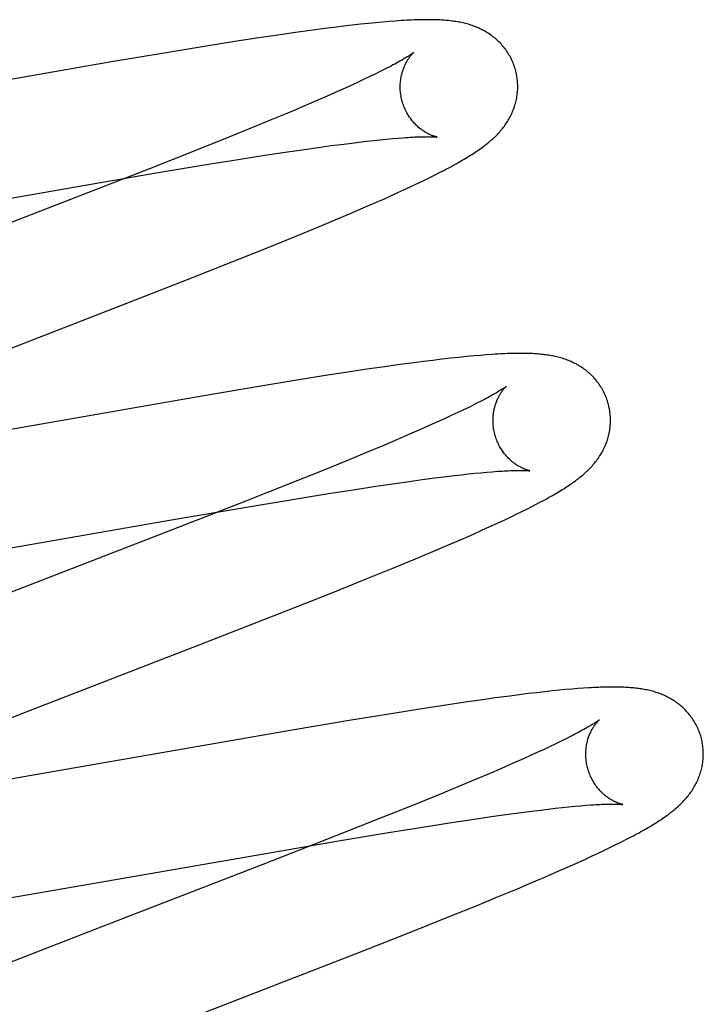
# Model space of a CAD drawing. Header units: inches. Extents: x 0 to 243, y 0 to 157.
# Tile 48 of 63: x 84.822 to 84.938, y 81.845 to 82.013. Entities that reach past the tile are written whole.
import ezdxf

# ---------------------------------------------------------------- set-up
doc = ezdxf.new("R2010")
doc.units = ezdxf.units.IN
doc.header["$LTSCALE"] = 13.357143
doc.header["$MEASUREMENT"] = 0
doc.linetypes.add('HIDDEN', pattern=[0.2, 0.1, -0.1])
doc.layers.add('DEFAULT_2', color=8, linetype='HIDDEN')

msp = doc.modelspace()

# ---------------------------------------------------------------- linework, layer by layer
at = {"layer": 'DEFAULT_2', "color": 8, "linetype": 'HIDDEN'}
for p, q in [((84.87542, 82.01169), (84.87381, 82.01149)), ((84.87698, 82.01188), (84.87542, 82.01169)), ((84.87848, 82.01206), (84.87698, 82.01188)), ((84.8799, 82.01222), (84.87848, 82.01206)), ((84.88124, 82.01236), (84.8799, 82.01222)), ((84.88249, 82.01248), (84.88124, 82.01236)), ((84.88367, 82.01259), (84.88249, 82.01248)), ((84.88478, 82.01269), (84.88367, 82.01259)), ((84.86622, 82.01043), (84.8626, 82.00989)), ((84.86883, 82.01081), (84.86622, 82.01043)), ((84.87136, 82.01116), (84.86883, 82.01081)), ((84.87381, 82.01149), (84.87136, 82.01116)), ((84.85398, 82.00854), (84.84683, 82.00737)), ((84.85885, 82.00932), (84.85398, 82.00854)), ((84.8626, 82.00989), (84.85885, 82.00932)), ((84.84683, 82.00737), (84.83717, 82.00574)), ((84.83717, 82.00574), (84.79187, 81.99785)), ((84.88148, 82.00331), (84.88051, 82.00285)), ((84.88239, 82.00375), (84.88148, 82.00331)), ((84.88324, 82.00416), (84.88239, 82.00375)), ((84.88403, 82.00456), (84.88324, 82.00416)), ((84.87841, 82.00187), (84.87728, 82.00135)), ((84.87949, 82.00237), (84.87841, 82.00187)), ((84.88051, 82.00285), (84.87949, 82.00237)), ((84.87421, 81.99999), (84.87222, 81.99912)), ((84.87609, 82.00082), (84.87421, 81.99999)), ((84.87728, 82.00135), (84.87609, 82.00082)), ((84.87222, 81.99912), (84.87011, 81.99822)), ((84.8679, 81.99728), (84.8648, 81.99599)), ((84.87011, 81.99822), (84.8679, 81.99728)), ((84.8648, 81.99599), (84.86153, 81.99464)), ((84.86153, 81.99464), (84.85721, 81.99288)), ((84.85721, 81.99288), (84.85173, 81.99069)), ((84.87492, 81.99156), (84.87705, 81.99183)), ((84.87705, 81.99183), (84.8784, 81.992)), ((84.8784, 81.992), (84.87969, 81.99216)), ((84.87969, 81.99216), (84.88093, 81.99231)), ((84.88093, 81.99231), (84.88212, 81.99244)), ((84.88212, 81.99244), (84.88325, 81.99256)), ((84.88325, 81.99256), (84.88432, 81.99266)), ((84.88432, 81.99266), (84.88533, 81.99276)), ((84.88533, 81.99276), (84.88628, 81.99284)), ((84.85173, 81.99069), (84.84398, 81.98762)), ((84.85905, 81.9892), (84.8636, 81.98991)), ((84.8636, 81.98991), (84.86706, 81.99044)), ((84.86706, 81.99044), (84.87035, 81.99092)), ((84.87035, 81.99092), (84.87269, 81.99125)), ((84.87269, 81.99125), (84.87492, 81.99156)), ((84.84512, 81.98691), (84.85328, 81.98827)), ((84.85328, 81.98827), (84.85905, 81.9892)), ((84.84398, 81.98762), (84.83156, 81.98277)), ((84.83207, 81.98467), (84.84512, 81.98691)), ((84.8925, 81.98654), (84.89336, 81.98697)), ((84.89336, 81.98697), (84.89416, 81.98739)), ((84.88821, 81.98447), (84.88943, 81.98505)), ((84.88943, 81.98505), (84.89055, 81.98558)), ((84.89055, 81.98558), (84.89157, 81.98608)), ((84.89157, 81.98608), (84.8925, 81.98654)), ((84.78638, 81.97671), (84.83207, 81.98467)), ((84.88407, 81.98258), (84.88549, 81.98322)), ((84.88549, 81.98322), (84.88688, 81.98385)), ((84.88688, 81.98385), (84.88821, 81.98447)), ((84.83156, 81.98277), (84.79827, 81.96988)), ((84.88037, 81.98096), (84.88262, 81.98194)), ((84.88262, 81.98194), (84.88407, 81.98258)), ((84.87561, 81.97893), (84.87804, 81.97996)), ((84.87804, 81.97996), (84.88037, 81.98096)), ((84.87226, 81.97753), (84.87561, 81.97893)), ((84.86876, 81.97609), (84.87226, 81.97753)), ((84.8642, 81.97424), (84.86876, 81.97609)), ((84.85847, 81.97194), (84.8642, 81.97424)), ((84.85044, 81.96877), (84.85847, 81.97194)), ((84.83447, 81.96255), (84.85044, 81.96877)), ((84.80766, 81.95217), (84.83447, 81.96255)), ((84.89064, 81.95483), (84.88904, 81.95462)), ((84.8922, 81.95502), (84.89064, 81.95483)), ((84.89373, 81.95521), (84.8922, 81.95502)), ((84.89523, 81.95538), (84.89373, 81.95521)), ((84.89665, 81.95553), (84.89523, 81.95538)), ((84.89797, 81.95566), (84.89665, 81.95553)), ((84.89918, 81.95578), (84.89797, 81.95566)), ((84.90031, 81.95587), (84.89918, 81.95578)), ((84.90136, 81.95596), (84.90031, 81.95587)), ((84.88138, 81.95355), (84.87774, 81.953)), ((84.88402, 81.95393), (84.88138, 81.95355)), ((84.88657, 81.95429), (84.88402, 81.95393)), ((84.88904, 81.95462), (84.88657, 81.95429)), ((84.86905, 81.95164), (84.86291, 81.95063)), ((84.87396, 81.95242), (84.86905, 81.95164)), ((84.87774, 81.953), (84.87396, 81.95242)), ((84.86291, 81.95063), (84.85325, 81.949)), ((84.85325, 81.949), (84.80793, 81.94111)), ((84.89743, 81.94659), (84.89647, 81.94613)), ((84.89832, 81.94702), (84.89743, 81.94659)), ((84.89916, 81.94744), (84.89832, 81.94702)), ((84.89994, 81.94783), (84.89916, 81.94744)), ((84.89327, 81.94465), (84.8921, 81.94413)), ((84.8944, 81.94517), (84.89327, 81.94465)), ((84.89546, 81.94566), (84.8944, 81.94517)), ((84.89647, 81.94613), (84.89546, 81.94566)), ((84.89024, 81.9433), (84.88826, 81.94244)), ((84.8921, 81.94413), (84.89024, 81.9433)), ((84.88618, 81.94154), (84.88399, 81.94061)), ((84.88826, 81.94244), (84.88618, 81.94154)), ((84.88399, 81.94061), (84.88091, 81.93933)), ((84.87766, 81.93799), (84.87338, 81.93624)), ((84.88091, 81.93933), (84.87766, 81.93799)), ((84.87338, 81.93624), (84.86794, 81.93406)), ((84.88815, 81.93441), (84.8904, 81.93472)), ((84.8904, 81.93472), (84.89254, 81.935)), ((84.89254, 81.935), (84.89456, 81.93526)), ((84.89456, 81.93526), (84.89584, 81.93541)), ((84.89584, 81.93541), (84.89706, 81.93555)), ((84.89706, 81.93555), (84.89823, 81.93568)), ((84.89823, 81.93568), (84.89934, 81.9358)), ((84.89934, 81.9358), (84.90039, 81.9359)), ((84.90039, 81.9359), (84.90139, 81.93599)), ((84.90139, 81.93599), (84.90232, 81.93607)), ((84.86794, 81.93406), (84.86023, 81.93101)), ((84.87446, 81.93235), (84.87902, 81.93306)), ((84.87902, 81.93306), (84.8825, 81.93359)), ((84.8825, 81.93359), (84.8858, 81.93408)), ((84.8858, 81.93408), (84.88815, 81.93441)), ((84.86049, 81.93004), (84.86867, 81.93141)), ((84.86867, 81.93141), (84.87446, 81.93235)), ((84.84742, 81.9278), (84.86049, 81.93004)), ((84.86023, 81.93101), (84.84787, 81.92618)), ((84.90733, 81.92927), (84.9082, 81.9297)), ((84.9082, 81.9297), (84.90903, 81.93012)), ((84.90903, 81.93012), (84.90981, 81.93052)), ((84.90981, 81.93052), (84.91055, 81.93091)), ((84.90433, 81.92783), (84.9054, 81.92834)), ((84.9054, 81.92834), (84.9064, 81.92882)), ((84.9064, 81.92882), (84.90733, 81.92927)), ((84.80294, 81.92005), (84.84742, 81.9278)), ((84.90056, 81.92611), (84.90192, 81.92672)), ((84.90192, 81.92672), (84.90318, 81.9273)), ((84.90318, 81.9273), (84.90433, 81.92783)), ((84.84787, 81.92618), (84.8091, 81.91115)), ((84.89689, 81.92448), (84.89912, 81.92546)), ((84.89912, 81.92546), (84.90056, 81.92611)), ((84.89219, 81.92247), (84.89458, 81.92349)), ((84.89458, 81.92349), (84.89689, 81.92448)), ((84.88887, 81.92108), (84.89219, 81.92247)), ((84.88088, 81.91781), (84.8854, 81.91965)), ((84.8854, 81.91965), (84.88887, 81.92108)), ((84.8752, 81.91553), (84.88088, 81.91781)), ((84.86723, 81.91237), (84.8752, 81.91553)), ((84.85242, 81.90659), (84.86723, 81.91237)), ((84.82343, 81.89537), (84.85242, 81.90659)), ((84.9053, 81.89789), (84.90283, 81.89756)), ((84.9069, 81.8981), (84.9053, 81.89789)), ((84.90843, 81.89829), (84.9069, 81.8981)), ((84.90989, 81.89846), (84.90843, 81.89829)), ((84.91125, 81.89861), (84.90989, 81.89846)), ((84.91254, 81.89875), (84.91125, 81.89861)), ((84.91374, 81.89887), (84.91254, 81.89875)), ((84.91486, 81.89898), (84.91374, 81.89887)), ((84.91591, 81.89907), (84.91486, 81.89898)), ((84.9169, 81.89915), (84.91591, 81.89907)), ((84.91784, 81.89922), (84.9169, 81.89915)), ((84.89406, 81.89629), (84.89031, 81.89572)), ((84.89768, 81.89683), (84.89406, 81.89629)), ((84.9003, 81.89721), (84.89768, 81.89683)), ((84.90283, 81.89756), (84.9003, 81.89721)), ((84.81012, 81.89018), (84.82343, 81.89537)), ((84.88543, 81.89494), (84.87829, 81.89377)), ((84.89031, 81.89572), (84.88543, 81.89494)), ((84.87829, 81.89377), (84.86862, 81.89214)), ((84.86862, 81.89214), (84.82452, 81.88446)), ((84.91312, 81.88975), (84.91216, 81.88929)), ((84.91402, 81.89019), (84.91312, 81.88975)), ((84.91487, 81.89061), (84.91402, 81.89019)), ((84.91565, 81.891), (84.91487, 81.89061)), ((84.90893, 81.8878), (84.90774, 81.88727)), ((84.91006, 81.88832), (84.90893, 81.8878)), ((84.91114, 81.88881), (84.91006, 81.88832)), ((84.91216, 81.88929), (84.91114, 81.88881)), ((84.90587, 81.88644), (84.90388, 81.88557)), ((84.90774, 81.88727), (84.90587, 81.88644)), ((84.82452, 81.88446), (84.81167, 81.88225)), ((84.90178, 81.88467), (84.89958, 81.88374)), ((84.90388, 81.88557), (84.90178, 81.88467)), ((84.89958, 81.88374), (84.89648, 81.88244)), ((84.89321, 81.8811), (84.8889, 81.87934)), ((84.89648, 81.88244), (84.89321, 81.8811)), ((84.8889, 81.87934), (84.88343, 81.87715)), ((84.9018, 81.87732), (84.90415, 81.87765)), ((84.90415, 81.87765), (84.90639, 81.87796)), ((84.90639, 81.87796), (84.90852, 81.87824)), ((84.90852, 81.87824), (84.91053, 81.87849)), ((84.91053, 81.87849), (84.91181, 81.87864)), ((84.91181, 81.87864), (84.91303, 81.87878)), ((84.91303, 81.87878), (84.91419, 81.87891)), ((84.91419, 81.87891), (84.91529, 81.87902)), ((84.91529, 81.87902), (84.91634, 81.87912)), ((84.91634, 81.87912), (84.91733, 81.87921)), ((84.91733, 81.87921), (84.91825, 81.87929)), ((84.88343, 81.87715), (84.87568, 81.87408)), ((84.89047, 81.87559), (84.89504, 81.87631)), ((84.89504, 81.87631), (84.8985, 81.87683)), ((84.8985, 81.87683), (84.9018, 81.87732)), ((84.87651, 81.87329), (84.88468, 81.87465)), ((84.88468, 81.87465), (84.89047, 81.87559)), ((84.87568, 81.87408), (84.86327, 81.86924)), ((84.86342, 81.87105), (84.87651, 81.87329)), ((84.92244, 81.87215), (84.92337, 81.8726)), ((84.92337, 81.8726), (84.92425, 81.87304)), ((84.92425, 81.87304), (84.92507, 81.87346)), ((84.92507, 81.87346), (84.92585, 81.87386)), ((84.81886, 81.86329), (84.86342, 81.87105)), ((84.9192, 81.87061), (84.92036, 81.87115)), ((84.92036, 81.87115), (84.92144, 81.87166)), ((84.92144, 81.87166), (84.92244, 81.87215)), ((84.91512, 81.86876), (84.91656, 81.86941)), ((84.91656, 81.86941), (84.91793, 81.87003)), ((84.91793, 81.87003), (84.9192, 81.87061)), ((84.86327, 81.86924), (84.83675, 81.85897)), ((84.91139, 81.86714), (84.91365, 81.86812)), ((84.91365, 81.86812), (84.91512, 81.86876)), ((84.90661, 81.8651), (84.90904, 81.86613)), ((84.90904, 81.86613), (84.91139, 81.86714)), ((84.90323, 81.8637), (84.90661, 81.8651)), ((84.89972, 81.86226), (84.90323, 81.8637)), ((84.89515, 81.8604), (84.89972, 81.86226)), ((84.88842, 81.85772), (84.89515, 81.8604)), ((84.83675, 81.85897), (84.81882, 81.85198)), ((84.87931, 81.85412), (84.88842, 81.85772)), ((84.84763, 81.84184), (84.87931, 81.85412))]:
    msp.add_line(p, q, dxfattribs=at)
for points in [[(84.90626, 82.00447), (84.9062, 82.00468), (84.90612, 82.00493), (84.90603, 82.00517), (84.90595, 82.00542), (84.90585, 82.00566), (84.90575, 82.0059), (84.90564, 82.00613), (84.90553, 82.00637), (84.90541, 82.0066), (84.90529, 82.00682), (84.90516, 82.00704), (84.90503, 82.00726), (84.90489, 82.00748), (84.90475, 82.00769), (84.9046, 82.0079), (84.90445, 82.0081), (84.90429, 82.0083), (84.90413, 82.00849), (84.90397, 82.00868), (84.90381, 82.00886), (84.90364, 82.00904), (84.90346, 82.00922), (84.90329, 82.00939), (84.90311, 82.00955), (84.90293, 82.00971), (84.90275, 82.00987), (84.90256, 82.01002), (84.90238, 82.01016), (84.90219, 82.0103), (84.90199, 82.01044), (84.9018, 82.01058), (84.9016, 82.01071), (84.9014, 82.01083), (84.9012, 82.01095), (84.90099, 82.01107), (84.90079, 82.01118), (84.90058, 82.01129), (84.90037, 82.0114), (84.90016, 82.01149), (84.89995, 82.01159), (84.89974, 82.01168), (84.89952, 82.01177), (84.89931, 82.01185), (84.89909, 82.01193), (84.89887, 82.01201), (84.89865, 82.01208), (84.89842, 82.01215), (84.8982, 82.01222), (84.89797, 82.01228), (84.89775, 82.01234), (84.89752, 82.0124), (84.89729, 82.01245), (84.89707, 82.0125), (84.89684, 82.01255), (84.89661, 82.01259), (84.89638, 82.01263), (84.89614, 82.01267), (84.89591, 82.01271), (84.89567, 82.01274), (84.89544, 82.01277), (84.8952, 82.0128), (84.89495, 82.01283), (84.8947, 82.01285), (84.89445, 82.01288), (84.8942, 82.0129), (84.89394, 82.01291), (84.89367, 82.01293), (84.8934, 82.01295), (84.89312, 82.01296), (84.89283, 82.01297), (84.89253, 82.01298), (84.89223, 82.01299), (84.89191, 82.01299), (84.89159, 82.01299), (84.89125, 82.01299), (84.89091, 82.01299), (84.89055, 82.01299), (84.89018, 82.01298), (84.8898, 82.01297), (84.88941, 82.01296), (84.88901, 82.01295), (84.8886, 82.01293), (84.88817, 82.01291), (84.88773, 82.01289), (84.88728, 82.01286), (84.88681, 82.01283), (84.88633, 82.0128), (84.88583, 82.01277), (84.88478, 82.01269)], [(84.88894, 82.00741), (84.88893, 82.0074), (84.88892, 82.00739), (84.88889, 82.00737), (84.88886, 82.00735), (84.88882, 82.00732), (84.88877, 82.00728), (84.88871, 82.00724), (84.88864, 82.00719), (84.88856, 82.00713), (84.88847, 82.00707), (84.88837, 82.007), (84.88825, 82.00692), (84.88812, 82.00684), (84.88798, 82.00675), (84.88782, 82.00665), (84.88765, 82.00654), (84.88746, 82.00643), (84.88726, 82.00631), (84.88704, 82.00619), (84.88681, 82.00605), (84.88656, 82.00591), (84.8863, 82.00576), (84.88602, 82.00561), (84.88573, 82.00545), (84.88542, 82.00529), (84.88509, 82.00511), (84.88475, 82.00494), (84.8844, 82.00475), (84.88403, 82.00456)], [(84.88699, 81.99911), (84.88694, 81.99931), (84.88688, 81.99954), (84.88683, 81.99978), (84.88679, 82.00001), (84.88675, 82.00025), (84.88672, 82.00048), (84.88669, 82.00072), (84.88667, 82.00095), (84.88666, 82.00118), (84.88666, 82.00141), (84.88665, 82.00164), (84.88666, 82.00186), (84.88667, 82.00209), (84.88668, 82.00231), (84.8867, 82.00252), (84.88673, 82.00274), (84.88676, 82.00295), (84.88679, 82.00315), (84.88683, 82.00335), (84.88687, 82.00355), (84.88692, 82.00374), (84.88697, 82.00392), (84.88702, 82.0041), (84.88707, 82.00428), (84.88713, 82.00445), (84.88719, 82.00461), (84.88725, 82.00477), (84.88731, 82.00493), (84.88737, 82.00508), (84.88743, 82.00522), (84.8875, 82.00536), (84.88756, 82.0055), (84.88763, 82.00562), (84.8877, 82.00575), (84.88776, 82.00587), (84.88783, 82.00598), (84.88789, 82.00609), (84.88796, 82.0062), (84.88803, 82.0063), (84.88809, 82.0064), (84.88815, 82.00649), (84.88822, 82.00658), (84.88828, 82.00666), (84.88834, 82.00674), (84.8884, 82.00682), (84.88846, 82.00689), (84.88851, 82.00696), (84.88857, 82.00702), (84.88862, 82.00708), (84.88867, 82.00713), (84.88871, 82.00718), (84.88875, 82.00723), (84.88879, 82.00727), (84.88883, 82.0073), (84.88886, 82.00733), (84.88889, 82.00736), (84.88891, 82.00738), (84.88892, 82.00739), (84.88893, 82.0074), (84.88894, 82.00741)], [(84.89416, 81.98739), (84.89454, 81.98759), (84.89491, 81.98779), (84.89527, 81.98798), (84.89562, 81.98817), (84.89595, 81.98836), (84.89628, 81.98854), (84.8966, 81.98872), (84.89691, 81.9889), (84.89721, 81.98907), (84.89751, 81.98924), (84.89779, 81.98941), (84.89807, 81.98958), (84.89834, 81.98974), (84.8986, 81.98991), (84.89886, 81.99007), (84.8991, 81.99023), (84.89935, 81.99039), (84.89958, 81.99054), (84.89981, 81.9907), (84.90003, 81.99085), (84.90024, 81.991), (84.90045, 81.99115), (84.90066, 81.9913), (84.90086, 81.99145), (84.90105, 81.9916), (84.90124, 81.99175), (84.90143, 81.9919), (84.90162, 81.99205), (84.9018, 81.9922), (84.90198, 81.99235), (84.90216, 81.9925), (84.90233, 81.99266), (84.90251, 81.99282), (84.90268, 81.99298), (84.90285, 81.99314), (84.90301, 81.99331), (84.90318, 81.99348), (84.90334, 81.99365), (84.9035, 81.99382), (84.90365, 81.99399), (84.9038, 81.99417), (84.90395, 81.99435), (84.9041, 81.99453), (84.90424, 81.99472), (84.90438, 81.9949), (84.90452, 81.99509), (84.90465, 81.99528), (84.90478, 81.99548), (84.9049, 81.99567), (84.90503, 81.99587), (84.90514, 81.99608), (84.90526, 81.99628), (84.90537, 81.99649), (84.90548, 81.9967), (84.90558, 81.99692), (84.90568, 81.99713), (84.90578, 81.99735), (84.90587, 81.99757), (84.90595, 81.99779), (84.90603, 81.99802), (84.90611, 81.99825), (84.90618, 81.99848), (84.90625, 81.99871), (84.90631, 81.99895), (84.90637, 81.99919), (84.90642, 81.99943), (84.90647, 81.99967), (84.90651, 81.99992), (84.90655, 82.00017), (84.90658, 82.00042), (84.90661, 82.00067), (84.90662, 82.00092), (84.90664, 82.00118), (84.90665, 82.00143), (84.90665, 82.00169), (84.90664, 82.00195), (84.90663, 82.00221), (84.90661, 82.00246), (84.90659, 82.00272), (84.90656, 82.00298), (84.90652, 82.00324), (84.90648, 82.00349), (84.90643, 82.00375), (84.90638, 82.004), (84.90631, 82.00426), (84.90626, 82.00447)], [(84.89294, 81.99301), (84.89294, 81.99301), (84.89293, 81.99301), (84.89292, 81.99302), (84.8929, 81.99302), (84.89287, 81.99303), (84.89283, 81.99303), (84.89279, 81.99304), (84.89274, 81.99306), (84.89269, 81.99307), (84.89263, 81.99309), (84.89256, 81.99311), (84.89249, 81.99313), (84.89242, 81.99315), (84.89234, 81.99318), (84.89226, 81.99321), (84.89217, 81.99324), (84.89208, 81.99327), (84.89199, 81.99331), (84.89189, 81.99335), (84.89179, 81.99339), (84.89169, 81.99344), (84.89158, 81.99349), (84.89147, 81.99354), (84.89136, 81.9936), (84.89125, 81.99366), (84.89113, 81.99373), (84.89101, 81.99379), (84.89089, 81.99387), (84.89077, 81.99394), (84.89065, 81.99402), (84.89052, 81.99411), (84.89039, 81.9942), (84.89026, 81.9943), (84.89013, 81.9944), (84.88999, 81.9945), (84.88986, 81.99462), (84.88972, 81.99473), (84.88959, 81.99485), (84.88945, 81.99498), (84.88931, 81.99511), (84.88918, 81.99525), (84.88904, 81.9954), (84.8889, 81.99555), (84.88877, 81.99571), (84.88864, 81.99587), (84.88851, 81.99604), (84.88838, 81.99622), (84.88825, 81.9964), (84.88813, 81.99658), (84.88801, 81.99677), (84.88789, 81.99697), (84.88778, 81.99717), (84.88767, 81.99737), (84.88756, 81.99758), (84.88747, 81.9978), (84.88737, 81.99801), (84.88728, 81.99823), (84.8872, 81.99846), (84.88712, 81.99868), (84.88705, 81.99891), (84.88699, 81.99911)], [(84.88628, 81.99284), (84.88716, 81.99291), (84.88758, 81.99294), (84.88798, 81.99296), (84.88837, 81.99299), (84.88874, 81.99301), (84.8891, 81.99303), (84.88943, 81.99304), (84.88975, 81.99305), (84.89006, 81.99306), (84.89034, 81.99307), (84.89061, 81.99308), (84.89086, 81.99308), (84.8911, 81.99308), (84.89131, 81.99309), (84.89152, 81.99308), (84.8917, 81.99308), (84.89187, 81.99308), (84.89203, 81.99307), (84.89217, 81.99307), (84.8923, 81.99306), (84.89241, 81.99306), (84.89251, 81.99305), (84.8926, 81.99305), (84.89268, 81.99304), (84.89275, 81.99303), (84.89281, 81.99303), (84.89285, 81.99302), (84.89289, 81.99302), (84.89292, 81.99302), (84.89293, 81.99301), (84.89294, 81.99301)], [(84.92205, 81.94768), (84.92199, 81.94789), (84.92191, 81.94814), (84.92183, 81.94838), (84.92174, 81.94863), (84.92164, 81.94887), (84.92154, 81.94911), (84.92143, 81.94934), (84.92132, 81.94958), (84.9212, 81.94981), (84.92108, 81.95003), (84.92095, 81.95026), (84.92081, 81.95048), (84.92068, 81.95069), (84.92053, 81.9509), (84.92039, 81.95111), (84.92024, 81.95131), (84.92008, 81.95151), (84.91992, 81.9517), (84.91976, 81.95189), (84.91959, 81.95208), (84.91942, 81.95225), (84.91925, 81.95243), (84.91907, 81.9526), (84.9189, 81.95276), (84.91872, 81.95292), (84.91853, 81.95308), (84.91835, 81.95323), (84.91816, 81.95338), (84.91797, 81.95352), (84.91778, 81.95366), (84.91758, 81.95379), (84.91738, 81.95392), (84.91718, 81.95404), (84.91698, 81.95417), (84.91677, 81.95428), (84.91657, 81.9544), (84.91636, 81.9545), (84.91615, 81.95461), (84.91594, 81.95471), (84.91573, 81.9548), (84.91552, 81.95489), (84.9153, 81.95498), (84.91509, 81.95507), (84.91487, 81.95515), (84.91465, 81.95522), (84.91443, 81.9553), (84.9142, 81.95537), (84.91398, 81.95543), (84.91375, 81.9555), (84.91353, 81.95556), (84.9133, 81.95561), (84.91307, 81.95566), (84.91284, 81.95571), (84.91261, 81.95576), (84.91238, 81.9558), (84.91215, 81.95585), (84.91192, 81.95588), (84.91168, 81.95592), (84.91145, 81.95595), (84.91121, 81.95598), (84.91097, 81.95601), (84.91073, 81.95604), (84.91048, 81.95606), (84.91023, 81.95609), (84.90997, 81.95611), (84.90971, 81.95612), (84.90945, 81.95614), (84.90918, 81.95616), (84.9089, 81.95617), (84.90861, 81.95618), (84.90832, 81.95619), (84.90802, 81.95619), (84.90771, 81.9562), (84.9074, 81.9562), (84.90707, 81.9562), (84.90674, 81.9562), (84.90639, 81.9562), (84.90604, 81.95619), (84.90568, 81.95618), (84.9053, 81.95617), (84.90492, 81.95616), (84.90452, 81.95614), (84.90411, 81.95613), (84.90369, 81.95611), (84.90325, 81.95608), (84.9028, 81.95606), (84.90234, 81.95603), (84.90136, 81.95596)], [(84.90473, 81.95062), (84.90472, 81.95061), (84.90471, 81.9506), (84.90469, 81.95058), (84.90466, 81.95056), (84.90463, 81.95053), (84.90458, 81.9505), (84.90453, 81.95046), (84.90446, 81.95042), (84.90439, 81.95036), (84.9043, 81.95031), (84.90421, 81.95024), (84.9041, 81.95017), (84.90398, 81.95009), (84.90385, 81.95001), (84.90371, 81.94992), (84.90356, 81.94983), (84.9034, 81.94973), (84.90322, 81.94962), (84.90303, 81.94951), (84.90283, 81.94939), (84.90261, 81.94927), (84.90238, 81.94914), (84.90214, 81.949), (84.90188, 81.94886), (84.9016, 81.9487), (84.9013, 81.94855), (84.90099, 81.94838), (84.90066, 81.9482), (84.90031, 81.94802), (84.89994, 81.94783)], [(84.90278, 81.94232), (84.90273, 81.94252), (84.90267, 81.94275), (84.90262, 81.94299), (84.90258, 81.94322), (84.90254, 81.94345), (84.90251, 81.94369), (84.90248, 81.94392), (84.90247, 81.94415), (84.90245, 81.94438), (84.90245, 81.94461), (84.90245, 81.94484), (84.90245, 81.94507), (84.90246, 81.94529), (84.90247, 81.94551), (84.90249, 81.94572), (84.90252, 81.94594), (84.90255, 81.94615), (84.90258, 81.94635), (84.90262, 81.94655), (84.90266, 81.94675), (84.90271, 81.94694), (84.90276, 81.94712), (84.90281, 81.9473), (84.90286, 81.94748), (84.90291, 81.94765), (84.90297, 81.94781), (84.90303, 81.94797), (84.90309, 81.94812), (84.90316, 81.94827), (84.90322, 81.94842), (84.90328, 81.94856), (84.90335, 81.94869), (84.90341, 81.94882), (84.90348, 81.94895), (84.90355, 81.94907), (84.90361, 81.94918), (84.90368, 81.94929), (84.90374, 81.9494), (84.90381, 81.9495), (84.90387, 81.9496), (84.90394, 81.94969), (84.904, 81.94978), (84.90406, 81.94986), (84.90412, 81.94994), (84.90418, 81.95002), (84.90424, 81.95009), (84.9043, 81.95016), (84.90435, 81.95022), (84.9044, 81.95028), (84.90445, 81.95034), (84.9045, 81.95039), (84.90454, 81.95043), (84.90458, 81.95047), (84.90461, 81.95051), (84.90465, 81.95054), (84.90467, 81.95056), (84.90469, 81.95058), (84.90471, 81.9506), (84.90472, 81.95061), (84.90473, 81.95061)], [(84.91055, 81.93091), (84.9109, 81.9311), (84.91125, 81.93129), (84.91158, 81.93147), (84.91191, 81.93166), (84.91223, 81.93183), (84.91254, 81.93201), (84.91284, 81.93218), (84.91313, 81.93235), (84.91341, 81.93252), (84.91369, 81.93268), (84.91395, 81.93285), (84.91421, 81.93301), (84.91447, 81.93316), (84.91471, 81.93332), (84.91495, 81.93347), (84.91518, 81.93363), (84.91541, 81.93378), (84.91563, 81.93393), (84.91584, 81.93407), (84.91605, 81.93422), (84.91626, 81.93437), (84.91646, 81.93452), (84.91666, 81.93466), (84.91685, 81.93481), (84.91704, 81.93496), (84.91723, 81.93511), (84.91741, 81.93526), (84.91759, 81.93541), (84.91777, 81.93556), (84.91795, 81.93571), (84.91813, 81.93587), (84.9183, 81.93603), (84.91847, 81.93619), (84.91864, 81.93635), (84.9188, 81.93652), (84.91897, 81.93669), (84.91913, 81.93686), (84.91929, 81.93703), (84.91944, 81.93721), (84.9196, 81.93738), (84.91975, 81.93756), (84.91989, 81.93775), (84.92003, 81.93793), (84.92017, 81.93812), (84.92031, 81.9383), (84.92044, 81.93849), (84.92057, 81.93869), (84.9207, 81.93888), (84.92082, 81.93908), (84.92094, 81.93929), (84.92105, 81.93949), (84.92116, 81.9397), (84.92127, 81.93992), (84.92137, 81.94013), (84.92147, 81.94035), (84.92157, 81.94056), (84.92166, 81.94078), (84.92174, 81.94101), (84.92182, 81.94123), (84.9219, 81.94146), (84.92197, 81.94169), (84.92204, 81.94192), (84.9221, 81.94216), (84.92216, 81.9424), (84.92221, 81.94264), (84.92226, 81.94288), (84.9223, 81.94313), (84.92234, 81.94338), (84.92237, 81.94363), (84.9224, 81.94388), (84.92242, 81.94413), (84.92243, 81.94439), (84.92244, 81.94464), (84.92244, 81.9449), (84.92243, 81.94516), (84.92242, 81.94541), (84.9224, 81.94567), (84.92238, 81.94593), (84.92235, 81.94619), (84.92231, 81.94645), (84.92227, 81.9467), (84.92222, 81.94696), (84.92217, 81.94721), (84.92211, 81.94747), (84.92205, 81.94768)], [(84.90873, 81.93622), (84.90873, 81.93622), (84.90873, 81.93622), (84.90871, 81.93622), (84.90869, 81.93623), (84.90866, 81.93624), (84.90862, 81.93624), (84.90858, 81.93625), (84.90853, 81.93627), (84.90847, 81.93628), (84.90841, 81.9363), (84.90835, 81.93632), (84.90828, 81.93634), (84.9082, 81.93636), (84.90813, 81.93639), (84.90804, 81.93642), (84.90796, 81.93645), (84.90787, 81.93648), (84.90777, 81.93652), (84.90768, 81.93656), (84.90758, 81.9366), (84.90748, 81.93665), (84.90737, 81.9367), (84.90726, 81.93675), (84.90715, 81.93681), (84.90704, 81.93687), (84.90692, 81.93694), (84.9068, 81.93701), (84.90668, 81.93708), (84.90656, 81.93715), (84.90643, 81.93724), (84.90631, 81.93732), (84.90618, 81.93741), (84.90605, 81.93751), (84.90591, 81.93761), (84.90578, 81.93771), (84.90565, 81.93783), (84.90551, 81.93794), (84.90538, 81.93807), (84.90524, 81.93819), (84.9051, 81.93833), (84.90496, 81.93847), (84.90483, 81.93861), (84.90469, 81.93877), (84.90456, 81.93892), (84.90442, 81.93909), (84.90429, 81.93926), (84.90416, 81.93943), (84.90404, 81.93961), (84.90392, 81.9398), (84.9038, 81.93999), (84.90368, 81.94018), (84.90357, 81.94038), (84.90346, 81.94059), (84.90335, 81.94079), (84.90326, 81.94101), (84.90316, 81.94122), (84.90307, 81.94144), (84.90299, 81.94167), (84.90291, 81.94189), (84.90284, 81.94212), (84.90278, 81.94232)], [(84.90232, 81.93607), (84.90319, 81.93613), (84.9036, 81.93616), (84.90398, 81.93618), (84.90435, 81.93621), (84.9047, 81.93622), (84.90503, 81.93624), (84.90535, 81.93625), (84.90564, 81.93627), (84.90593, 81.93628), (84.90619, 81.93628), (84.90644, 81.93629), (84.90668, 81.93629), (84.9069, 81.93629), (84.90711, 81.93629), (84.90731, 81.93629), (84.90749, 81.93629), (84.90765, 81.93629), (84.90781, 81.93628), (84.90795, 81.93628), (84.90808, 81.93627), (84.90819, 81.93627), (84.9083, 81.93626), (84.90839, 81.93626), (84.90847, 81.93625), (84.90854, 81.93624), (84.90859, 81.93624), (84.90864, 81.93623), (84.90868, 81.93623), (84.9087, 81.93622), (84.90872, 81.93622), (84.90873, 81.93622)], [(84.93784, 81.89089), (84.93778, 81.8911), (84.9377, 81.89135), (84.93762, 81.89159), (84.93753, 81.89184), (84.93743, 81.89208), (84.93733, 81.89232), (84.93722, 81.89255), (84.93711, 81.89278), (84.93699, 81.89301), (84.93687, 81.89324), (84.93674, 81.89346), (84.93661, 81.89368), (84.93647, 81.89389), (84.93633, 81.89411), (84.93618, 81.89431), (84.93603, 81.89451), (84.93588, 81.89471), (84.93572, 81.89491), (84.93555, 81.89509), (84.93539, 81.89528), (84.93522, 81.89546), (84.93505, 81.89563), (84.93487, 81.8958), (84.93469, 81.89597), (84.93451, 81.89613), (84.93433, 81.89628), (84.93415, 81.89643), (84.93396, 81.89658), (84.93377, 81.89672), (84.93358, 81.89686), (84.93338, 81.89699), (84.93318, 81.89712), (84.93298, 81.89725), (84.93278, 81.89737), (84.93258, 81.89749), (84.93237, 81.8976), (84.93216, 81.89771), (84.93195, 81.89781), (84.93175, 81.89791), (84.93153, 81.89801), (84.93132, 81.8981), (84.93111, 81.89819), (84.93089, 81.89827), (84.93067, 81.89835), (84.93045, 81.89843), (84.93023, 81.8985), (84.93001, 81.89857), (84.92979, 81.89864), (84.92956, 81.8987), (84.92933, 81.89876), (84.92911, 81.89882), (84.92888, 81.89887), (84.92865, 81.89892), (84.92842, 81.89897), (84.92819, 81.89901), (84.92796, 81.89905), (84.92773, 81.89909), (84.9275, 81.89912), (84.92726, 81.89916), (84.92702, 81.89919), (84.92678, 81.89922), (84.92654, 81.89924), (84.9263, 81.89927), (84.92604, 81.89929), (84.92579, 81.89931), (84.92553, 81.89933), (84.92526, 81.89935), (84.92499, 81.89936), (84.92471, 81.89938), (84.92442, 81.89939), (84.92413, 81.8994), (84.92383, 81.8994), (84.92352, 81.89941), (84.9232, 81.89941), (84.92288, 81.89941), (84.92255, 81.89941), (84.92221, 81.89941), (84.92186, 81.8994), (84.9215, 81.89939), (84.92113, 81.89938), (84.92076, 81.89937), (84.92037, 81.89936), (84.91997, 81.89934), (84.91957, 81.89932), (84.91915, 81.8993), (84.91873, 81.89927), (84.91784, 81.89922)], [(84.92052, 81.89382), (84.92051, 81.89382), (84.9205, 81.89381), (84.92048, 81.89379), (84.92045, 81.89377), (84.92041, 81.89374), (84.92036, 81.8937), (84.9203, 81.89366), (84.92023, 81.89361), (84.92015, 81.89355), (84.92006, 81.89349), (84.91996, 81.89342), (84.91985, 81.89335), (84.91972, 81.89327), (84.91958, 81.89318), (84.91942, 81.89308), (84.91925, 81.89298), (84.91907, 81.89286), (84.91887, 81.89274), (84.91865, 81.89262), (84.91842, 81.89249), (84.91817, 81.89235), (84.91791, 81.8922), (84.91764, 81.89205), (84.91734, 81.89189), (84.91704, 81.89172), (84.91671, 81.89155), (84.91638, 81.89137), (84.91602, 81.89119), (84.91565, 81.891)], [(84.91857, 81.88553), (84.91852, 81.88573), (84.91846, 81.88596), (84.91841, 81.8862), (84.91837, 81.88643), (84.91833, 81.88667), (84.9183, 81.8869), (84.91828, 81.88713), (84.91826, 81.88737), (84.91824, 81.8876), (84.91824, 81.88783), (84.91824, 81.88806), (84.91824, 81.88828), (84.91825, 81.8885), (84.91827, 81.88872), (84.91829, 81.88894), (84.91831, 81.88915), (84.91834, 81.88936), (84.91838, 81.88957), (84.91841, 81.88977), (84.91846, 81.88996), (84.9185, 81.89015), (84.91855, 81.89034), (84.9186, 81.89052), (84.91865, 81.8907), (84.91871, 81.89087), (84.91877, 81.89103), (84.91883, 81.89119), (84.91889, 81.89134), (84.91895, 81.89149), (84.91901, 81.89164), (84.91908, 81.89178), (84.91914, 81.89191), (84.91921, 81.89204), (84.91928, 81.89216), (84.91934, 81.89228), (84.91941, 81.8924), (84.91947, 81.89251), (84.91954, 81.89262), (84.91961, 81.89272), (84.91967, 81.89282), (84.91973, 81.89291), (84.9198, 81.893), (84.91986, 81.89308), (84.91992, 81.89316), (84.91998, 81.89324), (84.92004, 81.89331), (84.92009, 81.89338), (84.92015, 81.89344), (84.9202, 81.8935), (84.92025, 81.89355), (84.92029, 81.8936), (84.92033, 81.89364), (84.92037, 81.89368), (84.92041, 81.89372), (84.92044, 81.89375), (84.92047, 81.89377), (84.92049, 81.8938), (84.9205, 81.89381), (84.92052, 81.89382), (84.92052, 81.89382)], [(84.92585, 81.87386), (84.92622, 81.87406), (84.92659, 81.87426), (84.92694, 81.87445), (84.92729, 81.87463), (84.92762, 81.87482), (84.92795, 81.875), (84.92826, 81.87518), (84.92857, 81.87536), (84.92887, 81.87553), (84.92916, 81.8757), (84.92945, 81.87587), (84.92972, 81.87604), (84.92999, 81.8762), (84.93025, 81.87637), (84.9305, 81.87653), (84.93074, 81.87669), (84.93098, 81.87684), (84.93121, 81.877), (84.93144, 81.87715), (84.93166, 81.8773), (84.93187, 81.87745), (84.93208, 81.8776), (84.93228, 81.87775), (84.93248, 81.87789), (84.93267, 81.87804), (84.93286, 81.87819), (84.93305, 81.87834), (84.93323, 81.87849), (84.93341, 81.87864), (84.93359, 81.87879), (84.93377, 81.87895), (84.93394, 81.8791), (84.93412, 81.87926), (84.93429, 81.87942), (84.93445, 81.87959), (84.93462, 81.87975), (84.93478, 81.87992), (84.93494, 81.88009), (84.9351, 81.88026), (84.93525, 81.88044), (84.93541, 81.88061), (84.93556, 81.88079), (84.9357, 81.88098), (84.93584, 81.88116), (84.93598, 81.88135), (84.93611, 81.88153), (84.93625, 81.88172), (84.93637, 81.88192), (84.9365, 81.88211), (84.93662, 81.88231), (84.93674, 81.88252), (84.93685, 81.88272), (84.93696, 81.88293), (84.93707, 81.88314), (84.93717, 81.88336), (84.93727, 81.88357), (84.93737, 81.88379), (84.93746, 81.88401), (84.93754, 81.88423), (84.93762, 81.88446), (84.9377, 81.88468), (84.93777, 81.88491), (84.93784, 81.88515), (84.9379, 81.88538), (84.93796, 81.88562), (84.93801, 81.88586), (84.93805, 81.8861), (84.9381, 81.88635), (84.93813, 81.8866), (84.93816, 81.88685), (84.93819, 81.8871), (84.93821, 81.88735), (84.93822, 81.8876), (84.93823, 81.88786), (84.93823, 81.88812), (84.93822, 81.88837), (84.93821, 81.88863), (84.93819, 81.88889), (84.93817, 81.88915), (84.93814, 81.8894), (84.9381, 81.88966), (84.93806, 81.88991), (84.93801, 81.89017), (84.93796, 81.89042), (84.9379, 81.89068), (84.93784, 81.89089)], [(84.92452, 81.87943), (84.92452, 81.87943), (84.92452, 81.87943), (84.9245, 81.87943), (84.92448, 81.87944), (84.92445, 81.87944), (84.92441, 81.87945), (84.92437, 81.87946), (84.92432, 81.87947), (84.92427, 81.87949), (84.92421, 81.8795), (84.92415, 81.87952), (84.92408, 81.87954), (84.924, 81.87957), (84.92393, 81.87959), (84.92384, 81.87962), (84.92376, 81.87965), (84.92367, 81.87969), (84.92357, 81.87973), (84.92348, 81.87977), (84.92338, 81.87981), (84.92327, 81.87986), (84.92317, 81.87991), (84.92306, 81.87996), (84.92295, 81.88002), (84.92283, 81.88008), (84.92272, 81.88014), (84.9226, 81.88021), (84.92248, 81.88028), (84.92236, 81.88036), (84.92223, 81.88044), (84.9221, 81.88053), (84.92197, 81.88062), (84.92184, 81.88071), (84.92171, 81.88081), (84.92158, 81.88092), (84.92144, 81.88103), (84.92131, 81.88115), (84.92117, 81.88127), (84.92104, 81.8814), (84.9209, 81.88153), (84.92076, 81.88167), (84.92063, 81.88182), (84.92049, 81.88197), (84.92035, 81.88213), (84.92022, 81.88229), (84.92009, 81.88246), (84.91996, 81.88263), (84.91983, 81.88281), (84.91971, 81.883), (84.91959, 81.88319), (84.91947, 81.88339), (84.91936, 81.88359), (84.91925, 81.88379), (84.91915, 81.884), (84.91905, 81.88421), (84.91895, 81.88443), (84.91886, 81.88465), (84.91878, 81.88487), (84.9187, 81.8851), (84.91863, 81.88533), (84.91857, 81.88553)], [(84.91825, 81.87929), (84.91911, 81.87935), (84.91951, 81.87938), (84.9199, 81.8794), (84.92028, 81.87942), (84.92063, 81.87944), (84.92097, 81.87946), (84.92129, 81.87947), (84.9216, 81.87948), (84.92189, 81.87949), (84.92217, 81.8795), (84.92243, 81.8795), (84.92267, 81.8795), (84.92289, 81.8795), (84.9231, 81.8795), (84.92329, 81.8795), (84.92346, 81.8795), (84.92361, 81.87949), (84.92375, 81.87949), (84.92388, 81.87948), (84.92399, 81.87948), (84.9241, 81.87947), (84.92418, 81.87946), (84.92426, 81.87946), (84.92433, 81.87945), (84.92439, 81.87945), (84.92443, 81.87944), (84.92447, 81.87944), (84.9245, 81.87943), (84.92451, 81.87943), (84.92452, 81.87943)]]:
    msp.add_lwpolyline(points, dxfattribs=at)

doc.saveas('drawing.dxf')
